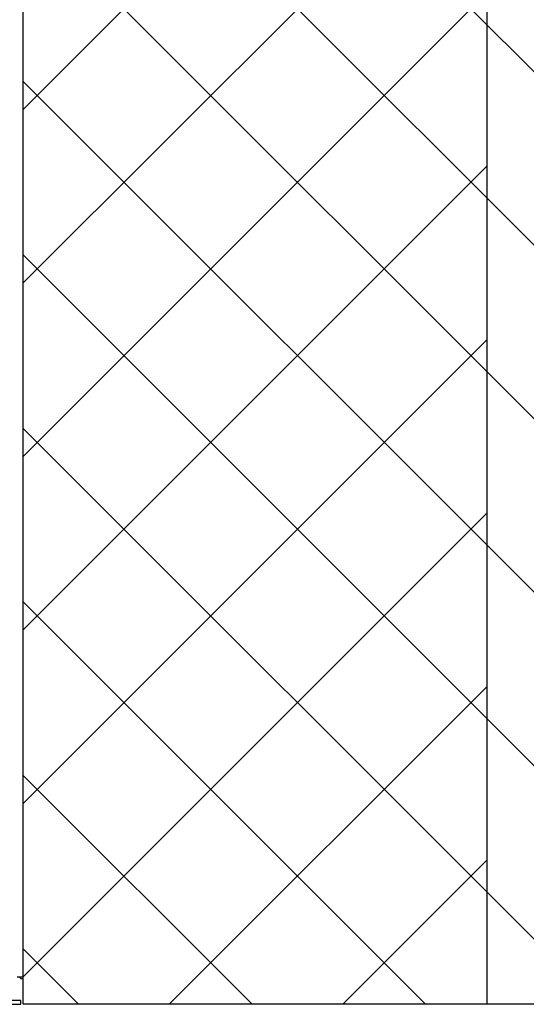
# Model space of a CAD drawing. Header units: millimetres. Extents: x 0 to 39025, y -31299 to 8400.
# Tile 166 of 256: x 7751 to 8079, y -9637 to -9000. Entities that reach past the tile are written whole.
import ezdxf

# ---------------------------------------------------------------- set-up
doc = ezdxf.new("R2010")
doc.units = ezdxf.units.MM
doc.layers.add('ODMIKI funkcionalni', color=253, linetype='Continuous')
doc.layers.add('ODMIKI varnostni', color=252, linetype='Continuous')

# ---------------------------------------------------------------- blocks, each defined once
blk = doc.blocks.new('*U55')
at = {"lineweight": 25}
blk.add_lwpolyline([(1086.19, 0), (1148.57, 0), (1148.57, 2.5), (1086.19, 2.5)], close=True, dxfattribs=at)
blk.add_open_spline([(1150, 17.59), (1150, 17.59), (1150, 1242.58), (1150, 1242.58)], degree=3, dxfattribs=at)
for points in [[(1150, 17.59), (1150, 17.59), (1149.87, 17.59), (1149.87, 17.59), (1149.87, 17.59), (1149.52, 17.59), (1149.52, 17.59), (1149.52, 17.59), (1148.98, 17.59), (1148.98, 17.59), (1148.98, 17.59), (1148.31, 17.59), (1148.31, 17.59), (1148.31, 17.59), (1147.61, 17.59), (1147.61, 17.59), (1147.61, 17.59), (1146.95, 17.59), (1146.95, 17.59), (1146.95, 17.59), (1146.43, 17.59), (1146.43, 17.59), (1146.43, 17.59), (1146.1, 17.59), (1146.1, 17.59)], [(1147.9, 17.59), (1147.9, 17.59), (1147.97, 17.19), (1147.97, 17.19), (1147.97, 17.19), (1148.21, 16.85), (1148.21, 16.85), (1148.21, 16.85), (1148.55, 16.62), (1148.55, 16.62), (1148.55, 16.62), (1148.95, 16.54), (1148.95, 16.54), (1148.95, 16.54), (1149.35, 16.62), (1149.35, 16.62), (1149.35, 16.62), (1149.69, 16.85), (1149.69, 16.85), (1149.69, 16.85), (1149.92, 17.19), (1149.92, 17.19), (1149.92, 17.19), (1150, 17.59), (1150, 17.59)], [(1148.9, 17.59), (1148.9, 17.59), (1148.9, 17.57), (1148.9, 17.57), (1148.9, 17.57), (1148.91, 17.56), (1148.91, 17.56), (1148.91, 17.56), (1148.93, 17.54), (1148.93, 17.54), (1148.93, 17.54), (1148.95, 17.54), (1148.95, 17.54), (1148.95, 17.54), (1148.97, 17.54), (1148.97, 17.54), (1148.97, 17.54), (1148.98, 17.56), (1148.98, 17.56), (1148.98, 17.56), (1149, 17.57), (1149, 17.57), (1149, 17.57), (1149, 17.59), (1149, 17.59)]]:
    blk.add_open_spline(points, degree=3, knots=[0, 0, 0, 0, 1, 1, 1, 2, 2, 2, 3, 3, 3, 4, 4, 4, 5, 5, 5, 6, 6, 6, 7, 7, 7, 8, 8, 8, 8], dxfattribs=at)

msp = doc.modelspace()

# ---------------------------------------------------------------- hatches: boundary and pattern name
at = {"layer": 'ODMIKI funkcionalni'}
h = msp.add_hatch(dxfattribs=at)
h.set_pattern_fill('ANSI31', color=256, scale=25)
h.set_pattern_definition([(45, (0, -18719.98), (-56.1266, 56.1266), [])])
h.paths.add_polyline_path([(7753.64, -9637.01), (7753.64, -8381.43), (6603.64, -8381.43), (6603.64, -9637.01), (6003.64, -9637.01), (6003.64, -7881.43), (8053.64, -7881.43), (8053.64, -9637.01)])
at = {"layer": 'ODMIKI varnostni'}
h = msp.add_hatch(dxfattribs=at)
h.set_pattern_fill('ANSI31', color=256, scale=25, angle=90)
h.set_pattern_definition([(135, (2909.9, -17891.15), (-56.1266, -56.1266), [])])
h.paths.add_polyline_path([(7753.64, -9637.01), (7753.64, -8394.04), (8753.64, -9637.01)])

# ---------------------------------------------------------------- linework, layer by layer
at = {"layer": 'ODMIKI funkcionalni'}
msp.add_lwpolyline([(7753.64, -9637.01), (7753.64, -8381.43), (6603.64, -8381.43), (6603.64, -9637.01), (6003.64, -9637.01), (6003.64, -7881.43), (8053.64, -7881.43), (8053.64, -9637.01)], close=True, dxfattribs=at)
at = {"layer": 'ODMIKI varnostni'}
msp.add_lwpolyline([(7753.64, -9637.01), (7753.64, -8394.04), (8753.64, -9637.01)], close=True, dxfattribs=at)

# ---------------------------------------------------------------- block references
at = {"color": 1}
msp.add_blockref('*U55', (6603.64, -9637.01), dxfattribs=at)

doc.saveas('drawing.dxf')
